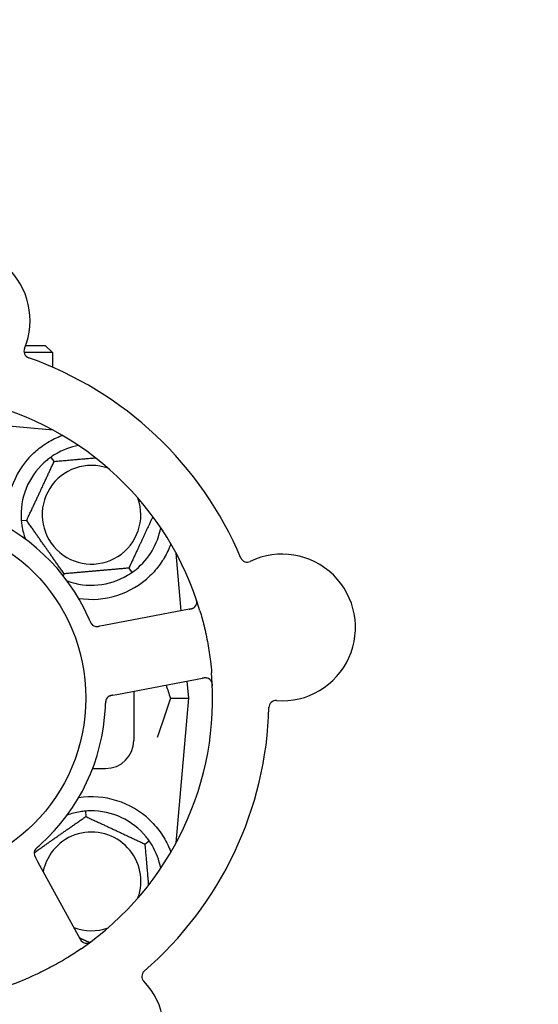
# Model space of a CAD drawing. Header units: inches. Extents: x 18 to 846, y -44 to 561.
# Tile 77 of 256: x 113.42 to 115.72, y 165.84 to 170.21. Entities that reach past the tile are written whole.
import ezdxf

# ---------------------------------------------------------------- set-up
doc = ezdxf.new("R2010")
doc.units = ezdxf.units.IN
doc.header["$LTSCALE"] = 24
doc.header["$MEASUREMENT"] = 0
doc.layers.add('Dimension (ANSI)', color=7, linetype='Continuous', lineweight=25)
doc.layers.add('Visible (ANSI)', color=7, linetype='Continuous', lineweight=30)
doc.styles.add('Note Text (ANSI)', font='tahoma.ttf')
doc.dimstyles.new('SB Fraction-16 (ANSI)', dxfattribs={"dimscale": 24, "dimtxt": 0.125, "dimasz": 0.098425, "dimexe": 0.125, "dimexo": 0.0625, "dimgap": 0.031496, "dimtad": 0, "dimtih": 1, "dimtoh": 1, "dimdec": 4, "dimrnd": 1e-08, "dimzin": 0, "dimdsep": 46, "dimlunit": 5, "dimtxsty": 'Note Text (ANSI)', "dimcen": 0.09, "dimdle": 0.393701, "dimclrd": 256, "dimclre": 256, "dimclrt": 256, "dimadec": 0, "dimazin": 3, "dimtfac": 0.96, "dimtofl": 0, "dimtmove": 0, "dimatfit": 3, "dimfxl": 1, "dimfrac": 2, "dimtolj": 1, "dimtzin": 12, "dimlwd": -1, "dimlwe": -1, "dimarcsym": 0})

# ---------------------------------------------------------------- blocks, each defined once
blk = doc.blocks.new('*D15')
at = {"layer": 'Defpoints', "color": 0, "transparency": 16777216}
for p in [(121.8191, 380.5815), (46.5863, 92.8698), (88.6941, 92.8698)]:
    blk.add_point(p, dxfattribs=at)
at = {"layer": 'Dimension (ANSI)', "transparency": 16777216}
for p, q in [((120.3191, 380.5815), (43.5863, 380.5815)), ((46.5863, 378.2193), (46.5863, 242.3754)), ((46.5863, 95.232), (46.5863, 237.0759)), ((87.1941, 92.8698), (43.5863, 92.8698))]:
    blk.add_line(p, q, dxfattribs=at)
for points in [[(46.1926, 378.2193), (46.98, 378.2193), (46.5863, 380.5815)], [(46.1926, 95.232), (46.98, 95.232), (46.5863, 92.8698)]]:
    blk.add_solid(points, dxfattribs=at)
at = {"layer": 'Dimension (ANSI)', "transparency": 16777216, "insert": (37.4463, 241.6195), "char_height": 3, "attachment_point": 1, "style": 'Note Text (ANSI)'}
blk.add_mtext('\\A1;287 11/16', dxfattribs=at)

msp = doc.modelspace()

# ---------------------------------------------------------------- linework, layer by layer
at = {"layer": 'Visible (ANSI)'}
for p, q in [((113.56861, 168.73078), (113.4435, 168.73078)), ((113.45013, 168.76203), (113.53736, 168.76203)), ((113.53736, 168.76203), (113.56861, 168.73078)), ((113.56861, 168.73078), (113.56861, 168.6665)), ((113.57185, 168.38712), (113.24307, 168.41588)), ((113.56861, 168.38886), (113.56861, 168.3874)), ((113.57678, 168.2485), (113.56312, 168.26802)), ((113.45478, 167.98687), (113.43105, 167.9848)), ((114.13978, 167.58628), (114.11744, 167.84152)), ((113.90794, 167.77557), (113.9216, 167.75605)), ((113.62036, 167.75041), (113.61643, 167.74198)), ((114.18378, 167.59459), (113.79759, 167.52173)), ((113.79759, 167.52173), (113.77803, 167.51804)), ((113.85533, 167.21563), (114.24153, 167.28849)), ((114.17361, 167.19953), (114.16706, 167.27444)), ((113.83581, 167.21195), (113.85533, 167.21563)), ((113.92986, 167.22969), (113.92986, 167.01203)), ((114.09214, 167.19953), (114.17361, 167.19953)), ((114.11744, 166.55755), (114.17361, 167.19953)), ((113.74715, 166.88703), (113.80486, 166.88703)), ((113.71513, 166.69834), (113.7172, 166.67461)), ((113.97883, 166.55261), (113.99835, 166.56628)), ((113.50443, 166.47384), (113.49488, 166.4913)), ((113.69306, 166.12906), (113.50443, 166.47384))]:
    msp.add_line(p, q, dxfattribs=at)
msp.add_circle((112.92986, 167.19953), 0.7875, dxfattribs=at)
for centre, radius, start, end in [((113.14477, 168.87329), 0.325, 337.56477, 187.80207), ((113.47405, 168.73733), 0.03125, 157.56477, 250.51231), ((112.92986, 167.19953), 1.6, 22.81714, 70.5497), ((112.92986, 167.19953), 1.35, 16.62287, 76.74397), ((113.74236, 168.01203), 0.3125, 100.71622, 120.84193), ((113.74236, 168.01203), 0.375, 134.27762, 188.78707), ((113.74236, 168.01203), 0.3125, 129.15807, 180.84193), ((113.74236, 168.01203), 0.21875, 70.34111, 19.65889), ((112.92986, 167.19953), 0.875, 24.19111, 69.17573), ((113.74236, 168.01203), 0.3125, 189.15807, 200.27972), ((113.74236, 168.01203), 0.3125, 309.15807, 349.28378), ((114.43305, 167.8331), 0.03125, 202.85452, 295.80207), ((114.58811, 167.51237), 0.325, 265.56477, 115.80207), ((113.74236, 168.01203), 0.3125, 249.72028, 300.84193), ((113.74236, 168.01203), 0.375, 261.21293, 313.75453), ((114.17799, 167.6253), 0.03125, 280.68342, 18.83549), ((113.76657, 167.54768), 0.03125, 221.46904, 263.46837), ((112.92986, 167.19953), 1.35, 304.62287, 4.74397), ((114.24732, 167.25778), 0.03125, 2.53135, 100.68342), ((113.8359, 167.18016), 0.03125, 118.67765, 160.13682), ((112.92986, 167.19953), 0.875, 312.19111, 357.17573), ((112.92986, 167.19953), 1.6, 310.81714, 358.5497), ((114.56056, 167.15718), 0.03125, 85.56477, 178.51231), ((113.80486, 167.01203), 0.125, 270, 0), ((113.74236, 166.38703), 0.375, 46.24547, 98.78707), ((113.74236, 166.38703), 0.3125, 99.15807, 110.27972), ((113.74236, 166.38703), 0.3125, 39.15807, 90.84193), ((113.74236, 166.38703), 0.21875, 340.34111, 168.47873), ((113.74236, 166.38703), 0.3125, 10.71622, 30.84193), ((113.51953, 166.51136), 0.03125, 149.46904, 191.46837), ((113.74236, 166.38703), 0.21875, 248.88811, 289.65889), ((112.92986, 167.19953), 1.35, 232.62287, 292.74397), ((113.72048, 166.14406), 0.03125, 208.68342, 306.83549), ((113.99693, 165.9657), 0.03125, 130.85452, 223.80207), ((113.73981, 165.71912), 0.325, 193.56477, 43.80207)]:
    msp.add_arc(centre, radius, start, end, dxfattribs=at)
for points, knots in [([(113.48056, 168.28052), (113.4957, 168.29528), (113.51265, 168.3092), (113.55166, 168.33598), (113.57407, 168.34788), (113.5998, 168.35893), (113.60551, 168.36123), (113.61126, 168.36337)], [0.55181372, 0.55181372, 0.55181372, 0.55181372, 0.71000954, 0.71000954, 0.90366002, 0.90366002, 0.95550669, 0.95550669, 0.95550669, 0.95550669]), ([(114.09419, 167.88266), (114.09004, 167.87136), (114.08521, 167.85965), (114.07149, 167.83125), (114.06027, 167.81179), (114.03344, 167.77451), (114.01789, 167.75667), (114.0017, 167.74117)], [1.39089206, 1.39089206, 1.39089206, 1.39089206, 1.4959744, 1.4959744, 1.66977331, 1.66977331, 1.84048199, 1.84048199, 1.84048199, 1.84048199]), ([(114.20901, 167.62152), (114.20904, 167.6218), (114.20907, 167.62216), (114.20915, 167.62336), (114.20917, 167.6243), (114.2091, 167.62639), (114.20899, 167.62765), (114.20866, 167.62983), (114.20854, 167.63052), (114.20819, 167.63224), (114.20794, 167.63332), (114.20736, 167.63558), (114.20701, 167.63679), (114.20642, 167.63866), (114.20619, 167.63936), (114.20573, 167.64074), (114.2055, 167.64141), (114.20526, 167.64209)], [0.051298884, 0.051298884, 0.051298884, 0.051298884, 0.057269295, 0.057269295, 0.069785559, 0.069785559, 0.08363266, 0.08363266, 0.08945843, 0.08945843, 0.097820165, 0.097820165, 0.107290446, 0.107290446, 0.113094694, 0.113094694, 0.118968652, 0.118968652, 0.118968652, 0.118968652]), ([(114.17582, 167.59308), (114.17674, 167.59326), (114.17768, 167.59343), (114.18129, 167.59415), (114.18395, 167.59476), (114.18831, 167.59606), (114.19013, 167.59674), (114.19305, 167.59806), (114.19432, 167.59875), (114.19624, 167.59997), (114.19694, 167.60047), (114.19766, 167.60101), (114.1978, 167.60113), (114.19793, 167.60124)], [0, 0, 0, 0, 0.007248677, 0.007248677, 0.028564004, 0.028564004, 0.047482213, 0.047482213, 0.065361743, 0.065361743, 0.076705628, 0.076705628, 0.079955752, 0.079955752, 0.079955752, 0.079955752]), ([(113.73543, 167.54114), (113.73524, 167.54158), (113.73504, 167.54205), (113.73482, 167.54255), (113.7329, 167.54706), (113.73023, 167.55319), (113.72802, 167.55809)], [0.48080563, 0.48080563, 0.48080563, 0.48080563, 0.5329828, 0.5329828, 0.5329828, 1, 1, 1, 1]), ([(114.22344, 167.58573), (114.23, 167.56376), (114.23596, 167.54176), (114.2477, 167.49369), (114.25332, 167.46727), (114.26287, 167.4147), (114.26677, 167.38886), (114.27203, 167.34578), (114.2738, 167.32853), (114.27524, 167.31118)], [-0.73118965, -0.73118965, -0.73118965, -0.73118965, -0.55244576, -0.55244576, -0.34137939, -0.34137939, -0.13566771, -0.13566771, 0, 0, 0, 0]), ([(113.73544, 167.5411), (113.73556, 167.54083), (113.73567, 167.54055), (113.73599, 167.53981), (113.73619, 167.53934), (113.73682, 167.53788), (113.73727, 167.53688), (113.73824, 167.53482), (113.73878, 167.53375), (113.73989, 167.53167), (113.74047, 167.5307), (113.74168, 167.52885), (113.74228, 167.52805), (113.74307, 167.52709), (113.74329, 167.52683), (113.74346, 167.52664)], [0.001596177, 0.001596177, 0.001596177, 0.001596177, 0.00393777, 0.00393777, 0.007842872, 0.007842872, 0.016055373, 0.016055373, 0.025513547, 0.025513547, 0.037191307, 0.037191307, 0.054193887, 0.054193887, 0.061558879, 0.061558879, 0.061558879, 0.061558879]), ([(113.73544, 167.5411), (113.73565, 167.5406), (113.73587, 167.54009), (113.73629, 167.53909), (113.73651, 167.53859), (113.73723, 167.53693), (113.73776, 167.53577), (113.73867, 167.5339), (113.73906, 167.53314), (113.73999, 167.53144), (113.74051, 167.53057), (113.74151, 167.52907), (113.74199, 167.52842), (113.74279, 167.52741), (113.74314, 167.527), (113.74335, 167.52677), (113.74338, 167.52673), (113.74339, 167.52672), (113.74339, 167.52672), (113.74339, 167.52672)], [0, 0, 0, 0, 0.004180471, 0.004180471, 0.008305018, 0.008305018, 0.018114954, 0.018114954, 0.025612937, 0.025612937, 0.036850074, 0.036850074, 0.047489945, 0.047489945, 0.056089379, 0.056089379, 0.058286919, 0.058286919, 0.058652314, 0.058652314, 0.058652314, 0.058652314]), ([(113.76175, 167.5168), (113.76184, 167.51679), (113.76194, 167.51678), (113.76224, 167.51674), (113.76246, 167.51671), (113.76346, 167.5166), (113.7644, 167.51654), (113.76666, 167.51651), (113.76809, 167.51657), (113.771, 167.51685), (113.7725, 167.51706), (113.77465, 167.51742), (113.77533, 167.51754), (113.77633, 167.51772), (113.77667, 167.51779), (113.77734, 167.51791), (113.77766, 167.51797), (113.77799, 167.51803)], [0.038929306, 0.038929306, 0.038929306, 0.038929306, 0.040726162, 0.040726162, 0.043941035, 0.043941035, 0.054249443, 0.054249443, 0.066768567, 0.066768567, 0.078206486, 0.078206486, 0.083402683, 0.083402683, 0.086046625, 0.086046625, 0.088630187, 0.088630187, 0.088630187, 0.088630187]), ([(113.76255, 167.51669), (113.76255, 167.51669), (113.76256, 167.51669), (113.76263, 167.51668), (113.76285, 167.51665), (113.76354, 167.51658), (113.76408, 167.51653), (113.7653, 167.51647), (113.76596, 167.51646), (113.76682, 167.51648), (113.76703, 167.51648), (113.76862, 167.51655), (113.77044, 167.51673), (113.77336, 167.51719), (113.77422, 167.51734), (113.77558, 167.51758), (113.77605, 167.51767), (113.777, 167.51785), (113.7775, 167.51794), (113.77799, 167.51803)], [0.028019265, 0.028019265, 0.028019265, 0.028019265, 0.028672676, 0.028672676, 0.033062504, 0.033062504, 0.040781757, 0.040781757, 0.051074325, 0.051074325, 0.054504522, 0.054504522, 0.075062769, 0.075062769, 0.083066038, 0.083066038, 0.087153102, 0.087153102, 0.091266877, 0.091266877, 0.091266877, 0.091266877]), ([(114.25704, 167.28748), (114.25676, 167.28757), (114.25641, 167.28767), (114.25467, 167.28813), (114.25295, 167.28845), (114.24979, 167.28874), (114.24827, 167.28878), (114.2444, 167.28865), (114.24196, 167.2884), (114.23844, 167.28787), (114.23741, 167.28769), (114.23543, 167.28734), (114.23449, 167.28716), (114.23355, 167.28698)], [0.058736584, 0.058736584, 0.058736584, 0.058736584, 0.064782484, 0.064782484, 0.086145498, 0.086145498, 0.103238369, 0.103238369, 0.123434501, 0.123434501, 0.131598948, 0.131598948, 0.13893919, 0.13893919, 0.13893919, 0.13893919]), ([(114.27884, 167.25209), (114.27881, 167.25272), (114.27879, 167.25334), (114.27871, 167.25502), (114.27865, 167.25609), (114.27849, 167.25808), (114.27841, 167.259), (114.27813, 167.26136), (114.27791, 167.26281), (114.27742, 167.26531), (114.27715, 167.26641), (114.27662, 167.26827), (114.27636, 167.26906), (114.27578, 167.27061), (114.27546, 167.27134), (114.27507, 167.27215), (114.27498, 167.27232), (114.27491, 167.27247)], [0, 0, 0, 0, 0.005149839, 0.005149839, 0.013554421, 0.013554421, 0.020527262, 0.020527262, 0.031641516, 0.031641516, 0.041623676, 0.041623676, 0.051235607, 0.051235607, 0.06373445, 0.06373445, 0.067355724, 0.067355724, 0.067355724, 0.067355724]), ([(113.83576, 167.21194), (113.83547, 167.21188), (113.83518, 167.21183), (113.83357, 167.21152), (113.83222, 167.21126), (113.82942, 167.21064), (113.82794, 167.21026), (113.82536, 167.20948), (113.82421, 167.20906), (113.82211, 167.20819), (113.82114, 167.2077), (113.82033, 167.20725), (113.82022, 167.20719), (113.82012, 167.20713)], [0, 0, 0, 0, 0.002309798, 0.002309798, 0.012623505, 0.012623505, 0.02433842, 0.02433842, 0.035397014, 0.035397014, 0.047442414, 0.047442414, 0.049661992, 0.049661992, 0.049661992, 0.049661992]), ([(113.8358, 167.21194), (113.83529, 167.21185), (113.83476, 167.21175), (113.83375, 167.21155), (113.83325, 167.21146), (113.83214, 167.21124), (113.83152, 167.21111), (113.82934, 167.21065), (113.82796, 167.21031), (113.82581, 167.20968), (113.82488, 167.20937), (113.82325, 167.20872), (113.82254, 167.20841), (113.8214, 167.20784), (113.8209, 167.20758), (113.82061, 167.20742), (113.82058, 167.2074), (113.82058, 167.2074), (113.82058, 167.2074), (113.82058, 167.2074)], [0, 0, 0, 0, 0.004355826, 0.004355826, 0.008687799, 0.008687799, 0.014307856, 0.014307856, 0.029588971, 0.029588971, 0.043844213, 0.043844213, 0.054171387, 0.054171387, 0.06195455, 0.06195455, 0.063871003, 0.063871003, 0.063878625, 0.063878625, 0.063878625, 0.063878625]), ([(113.80678, 167.19149), (113.8067, 167.19127), (113.80659, 167.19099), (113.80631, 167.19015), (113.80613, 167.18954), (113.80579, 167.18824), (113.80563, 167.18755), (113.80537, 167.18616), (113.80526, 167.18548), (113.80503, 167.18382), (113.80492, 167.18279), (113.8048, 167.18128), (113.80477, 167.18082), (113.80466, 167.17916), (113.80461, 167.17792), (113.80456, 167.1763), (113.80454, 167.1759), (113.80453, 167.17532), (113.80452, 167.17515), (113.80452, 167.17497)], [0.044252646, 0.044252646, 0.044252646, 0.044252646, 0.05067159, 0.05067159, 0.061250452, 0.061250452, 0.07105005, 0.07105005, 0.078610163, 0.078610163, 0.087196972, 0.087196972, 0.090753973, 0.090753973, 0.100050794, 0.100050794, 0.103147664, 0.103147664, 0.104517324, 0.104517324, 0.104517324, 0.104517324]), ([(113.80664, 167.19114), (113.80664, 167.19114), (113.80663, 167.19111), (113.80658, 167.19098), (113.80654, 167.19085), (113.80639, 167.19042), (113.80628, 167.19008), (113.80592, 167.1889), (113.80569, 167.188), (113.8053, 167.18603), (113.80514, 167.18499), (113.80486, 167.18256), (113.80475, 167.18111), (113.80461, 167.17829), (113.80457, 167.1769), (113.80453, 167.17535), (113.80452, 167.17516), (113.80452, 167.17497)], [0.030853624, 0.030853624, 0.030853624, 0.030853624, 0.032941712, 0.032941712, 0.036385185, 0.036385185, 0.042347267, 0.042347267, 0.055267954, 0.055267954, 0.065838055, 0.065838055, 0.077516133, 0.077516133, 0.087897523, 0.087897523, 0.089364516, 0.089364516, 0.089364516, 0.089364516]), ([(114.0017, 166.6579), (114.02033, 166.64007), (114.03776, 166.61948), (114.06701, 166.57654), (114.07877, 166.55416), (114.08975, 166.52839), (114.09208, 166.52243), (114.09426, 166.51645)], [0.51551539, 0.51551539, 0.51551539, 0.51551539, 0.71204276, 0.71204276, 0.91166133, 0.91166133, 0.96773016, 0.96773016, 0.96773016, 0.96773016]), ([(113.50368, 166.53896), (113.50404, 166.53927), (113.50442, 166.53961), (113.50484, 166.53997), (113.50853, 166.54319), (113.51353, 166.54763), (113.51752, 166.55124)], [0.48080563, 0.48080563, 0.48080563, 0.48080563, 0.5329828, 0.5329828, 0.5329828, 1, 1, 1, 1]), ([(113.48867, 166.5064), (113.48869, 166.50631), (113.4887, 166.50621), (113.48876, 166.50591), (113.4888, 166.5057), (113.48901, 166.50471), (113.48924, 166.5038), (113.48991, 166.50164), (113.49041, 166.5003), (113.49157, 166.49762), (113.49224, 166.49626), (113.49324, 166.49432), (113.49356, 166.49372), (113.49405, 166.49282), (113.49422, 166.49251), (113.49454, 166.49192), (113.4947, 166.49163), (113.49486, 166.49134)], [0.038929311, 0.038929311, 0.038929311, 0.038929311, 0.040726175, 0.040726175, 0.043941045, 0.043941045, 0.054249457, 0.054249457, 0.066768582, 0.066768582, 0.078206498, 0.078206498, 0.083402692, 0.083402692, 0.086046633, 0.086046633, 0.088630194, 0.088630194, 0.088630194, 0.088630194]), ([(113.48881, 166.5056), (113.48881, 166.5056), (113.48881, 166.5056), (113.48882, 166.50553), (113.48886, 166.50531), (113.48901, 166.50463), (113.48913, 166.50411), (113.48945, 166.50293), (113.48965, 166.50229), (113.48993, 166.50148), (113.49, 166.50128), (113.49055, 166.49979), (113.49129, 166.49811), (113.49262, 166.49548), (113.49303, 166.49471), (113.49368, 166.49349), (113.49391, 166.49307), (113.49438, 166.49222), (113.49462, 166.49177), (113.49486, 166.49134)], [0.028019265, 0.028019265, 0.028019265, 0.028019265, 0.028672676, 0.028672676, 0.033062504, 0.033062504, 0.040781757, 0.040781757, 0.051074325, 0.051074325, 0.054504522, 0.054504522, 0.07506277, 0.07506277, 0.083066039, 0.083066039, 0.087153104, 0.087153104, 0.091266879, 0.091266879, 0.091266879, 0.091266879]), ([(113.50365, 166.53893), (113.50342, 166.53874), (113.5032, 166.53854), (113.50259, 166.53801), (113.5022, 166.53767), (113.50101, 166.53662), (113.5002, 166.53589), (113.49854, 166.53433), (113.49769, 166.53349), (113.49605, 166.53178), (113.49532, 166.53093), (113.49392, 166.52922), (113.49335, 166.52839), (113.49268, 166.52735), (113.49251, 166.52706), (113.49238, 166.52683)], [0.001596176, 0.001596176, 0.001596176, 0.001596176, 0.003937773, 0.003937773, 0.007842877, 0.007842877, 0.016055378, 0.016055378, 0.025513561, 0.025513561, 0.037191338, 0.037191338, 0.0541939, 0.0541939, 0.061558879, 0.061558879, 0.061558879, 0.061558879]), ([(113.50365, 166.53893), (113.50324, 166.53857), (113.50282, 166.53822), (113.502, 166.5375), (113.50159, 166.53714), (113.50023, 166.53594), (113.49929, 166.53508), (113.4978, 166.53364), (113.4972, 166.53303), (113.49586, 166.53162), (113.4952, 166.53086), (113.49408, 166.52945), (113.49361, 166.52879), (113.4929, 166.52772), (113.49262, 166.52726), (113.49246, 166.52698), (113.49244, 166.52694), (113.49243, 166.52693), (113.49243, 166.52693), (113.49243, 166.52693)], [0, 0, 0, 0, 0.004180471, 0.004180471, 0.008305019, 0.008305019, 0.018114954, 0.018114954, 0.025612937, 0.025612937, 0.036850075, 0.036850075, 0.047489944, 0.047489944, 0.05608938, 0.05608938, 0.05828692, 0.05828692, 0.058652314, 0.058652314, 0.058652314, 0.058652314]), ([(113.68917, 166.13617), (113.68962, 166.13535), (113.69008, 166.13451), (113.69188, 166.13129), (113.69328, 166.12896), (113.69587, 166.12521), (113.69708, 166.12369), (113.69923, 166.12132), (113.70028, 166.12033), (113.70203, 166.11888), (113.70272, 166.11837), (113.70346, 166.11785), (113.70362, 166.11775), (113.70376, 166.11766)], [0, 0, 0, 0, 0.007248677, 0.007248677, 0.028564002, 0.028564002, 0.047482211, 0.047482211, 0.06536174, 0.06536174, 0.076705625, 0.076705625, 0.079955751, 0.079955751, 0.079955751, 0.079955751]), ([(113.72647, 166.11339), (113.72675, 166.11345), (113.7271, 166.11353), (113.72827, 166.11383), (113.72916, 166.1141), (113.73113, 166.11482), (113.7323, 166.11531), (113.73426, 166.11629), (113.73488, 166.11662), (113.73642, 166.11748), (113.73736, 166.11805), (113.73933, 166.11931), (113.74037, 166.12001), (113.74198, 166.12115), (113.74257, 166.12159), (113.74374, 166.12245), (113.7443, 166.12288), (113.74488, 166.12331)], [0.051298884, 0.051298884, 0.051298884, 0.051298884, 0.057269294, 0.057269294, 0.069785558, 0.069785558, 0.083632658, 0.083632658, 0.089458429, 0.089458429, 0.097820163, 0.097820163, 0.107290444, 0.107290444, 0.113094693, 0.113094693, 0.118968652, 0.118968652, 0.118968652, 0.118968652]), ([(113.69689, 166.08861), (113.67803, 166.07558), (113.65895, 166.06311), (113.61675, 166.03703), (113.59326, 166.02347), (113.54677, 165.99846), (113.52407, 165.98707), (113.48487, 165.96877), (113.46843, 165.96148), (113.45179, 165.95451)], [-0.73117437, -0.73117437, -0.73117437, -0.73117437, -0.55243049, -0.55243049, -0.34047291, -0.34047291, -0.14064238, -0.14064238, 0, 0, 0, 0])]:
    msp.add_open_spline(points, degree=3, knots=knots, dxfattribs=at)
for points, weights in [([(113.61126, 168.36337), (113.61283, 168.36324), (113.6144, 168.36311)], [0.999914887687, 0.999914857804, 0.999914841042]), ([(113.45478, 167.98687), (113.51578, 168.11769), (113.57678, 168.2485)], [1.04422863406, 1.20577136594, 1.04422863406]), ([(113.57678, 168.2485), (113.67417, 168.25702), (113.75954, 168.26449)], [1.04422863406, 1.14843950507, 1.11819795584]), ([(113.62036, 167.75041), (113.53757, 167.86864), (113.45478, 167.98687)], [1.04422863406, 1.20577136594, 1.04422863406]), ([(114.01428, 168.00361), (113.96269, 167.89297), (113.90794, 167.77557)], [1.07748863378, 1.18694802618, 1.04422863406]), ([(113.90794, 167.77557), (113.76415, 167.76299), (113.62036, 167.75041)], [1.04422863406, 1.20577136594, 1.04422863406]), ([(113.48843, 166.51442), (113.6019, 166.59387), (113.7172, 166.67461)], [1.05318140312, 1.20116354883, 1.04422863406]), ([(113.7172, 166.67461), (113.84802, 166.61361), (113.97883, 166.55261)], [1.04422863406, 1.20577136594, 1.04422863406]), ([(113.97883, 166.55261), (113.98735, 166.45522), (113.99482, 166.36986)], [1.04422863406, 1.14843950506, 1.11819795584]), ([(113.73288, 166.11561), (113.71048, 166.12606), (113.6893, 166.13593)], [1.07843603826, 1.09878333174, 1.1102393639])]:
    msp.add_rational_spline(points, weights, degree=2, dxfattribs=at)
for points in [[(113.56312, 168.26802), (113.55688, 168.26364), (113.55063, 168.25891), (113.54503, 168.25435)], [(113.58215, 168.28034), (113.57595, 168.27664), (113.56937, 168.27239), (113.56312, 168.26802)], [(113.4299, 168.00744), (113.43, 168.00021), (113.43039, 167.99239), (113.43105, 167.9848)], [(113.43105, 167.9848), (113.43172, 167.9772), (113.43269, 167.96943), (113.43384, 167.9623)], [(113.9216, 167.75605), (113.92785, 167.76043), (113.93409, 167.76515), (113.93969, 167.76972)], [(113.90257, 167.74373), (113.90878, 167.74743), (113.91536, 167.75168), (113.9216, 167.75605)], [(114.07329, 167.25675), (114.07958, 167.23785), (114.08588, 167.21874), (114.09214, 167.19953)], [(114.09214, 167.19953), (114.0725, 167.13926), (114.05238, 167.07985), (114.03384, 167.02522)], [(113.8038, 167.15642), (113.80409, 167.16239), (113.80437, 167.17004), (113.80452, 167.17498)], [(113.71513, 166.69834), (113.70753, 166.69768), (113.69976, 166.6967), (113.69262, 166.69555)], [(113.73777, 166.6995), (113.73054, 166.69939), (113.72272, 166.699), (113.71513, 166.69834)], [(113.99835, 166.56628), (113.99397, 166.57252), (113.98924, 166.57876), (113.98468, 166.58437)], [(114.01067, 166.54724), (114.00696, 166.55345), (114.00271, 166.56003), (113.99835, 166.56628)]]:
    msp.add_open_spline(points, degree=3, dxfattribs=at)

# ---------------------------------------------------------------- dimensions: what is measured, and where the dimension line sits
at = {"layer": 'Dimension (ANSI)'}
dim = msp.add_linear_dim(base=(46.58635, 92.8698), p1=(121.81912, 380.5815), p2=(88.69412, 92.8698), angle=270, dimstyle='SB Fraction-16 (ANSI)', override={"dimgap": 0.031496, "dimdec": 4, "dimtol": 0, "dimlim": 0, "dimtp": 0, "dimtm": 0, "dimtdec": 2, "dimatfit": 1}, dxfattribs=at)
dim.commit()
dim.dimension.update_dxf_attribs({"geometry": '*D15', "text_midpoint": (46.58635, 239.72565), "dimtype": 160})

doc.saveas('drawing.dxf')
